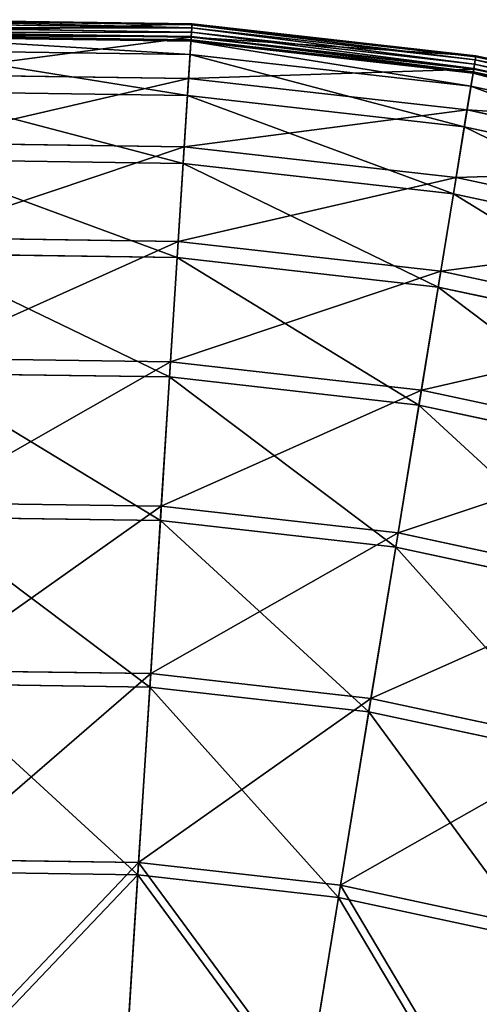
# Model space of a CAD drawing. Extents: x 0 to 923, y 0 to 335.
# Tile 160 of 164: x 756 to 783, y 278 to 335. Entities that reach past the tile are written whole.
import ezdxf

# ---------------------------------------------------------------- set-up
doc = ezdxf.new("R2010")
doc.units = 0
doc.layers.get('0').update_dxf_attribs({"color": 13, "linetype": 'CONTINUOUS'})

# ---------------------------------------------------------------- blocks, each defined once
blk = doc.blocks.new('GROUP_4')
for p, q in [((178.038, 334.537, 0.499), (161.604, 334.775, 0.499)), ((178.034, 334.482, 0.246), (161.606, 334.72, 0.246)), ((178.023, 334.309, 0.055), (161.612, 334.546, 0.055)), ((177.989, 333.768, 16.173), (178.038, 334.537, 0.499)), ((178.023, 334.309, 0.055), (178.034, 334.482, 0.246)), ((178.034, 334.482, 0.246), (178.038, 334.537, 0.499)), ((194.36, 332.635, 0.246), (178.034, 334.482, 0.246)), ((194.369, 332.689, 0.499), (178.038, 334.537, 0.499)), ((178.008, 334.062, -0.025), (161.621, 334.3, -0.025)), ((161.63, 334.047, 0.03), (177.992, 333.81, 0.03)), ((161.631, 334.004, 16.173), (177.989, 333.768, 16.173)), ((161.636, 333.855, 0.204), (177.979, 333.618, 0.204)), ((177.974, 333.539, 0.45), (161.639, 333.775, 0.45)), ((177.838, 331.394, 32.19), (177.989, 333.768, 16.173)), ((177.979, 333.618, 0.204), (177.992, 333.81, 0.03)), ((177.989, 333.768, 16.173), (194.245, 331.929, 16.173)), ((177.992, 333.81, 0.03), (178.008, 334.062, -0.025)), ((177.992, 333.81, 0.03), (194.252, 331.97, 0.03)), ((178.008, 334.062, -0.025), (178.023, 334.309, 0.055)), ((194.292, 332.22, -0.025), (178.008, 334.062, -0.025)), ((194.332, 332.464, 0.055), (178.023, 334.309, 0.055)), ((177.926, 332.772, 16.074), (177.974, 333.539, 0.45)), ((177.974, 333.539, 0.45), (177.979, 333.618, 0.204)), ((194.208, 331.702, 0.45), (177.974, 333.539, 0.45)), ((177.979, 333.618, 0.204), (194.221, 331.781, 0.204)), ((177.926, 332.772, 16.074), (161.666, 333.007, 16.074)), ((177.775, 330.412, 31.994), (177.926, 332.772, 16.074)), ((194.084, 330.944, 16.074), (177.926, 332.772, 16.074)), ((194.245, 331.929, 16.173), (194.369, 332.689, 0.499)), ((194.332, 332.464, 0.055), (194.36, 332.635, 0.246)), ((194.36, 332.635, 0.246), (194.369, 332.689, 0.499)), ((210.426, 329.197, 0.246), (194.36, 332.635, 0.246)), ((194.369, 332.689, 0.499), (210.44, 329.25, 0.499)), ((194.252, 331.97, 0.03), (194.292, 332.22, -0.025)), ((194.292, 332.22, -0.025), (194.332, 332.464, 0.055)), ((194.292, 332.22, -0.025), (210.318, 328.791, -0.025)), ((210.382, 329.029, 0.055), (194.332, 332.464, 0.055)), ((161.713, 331.627, 32.19), (177.838, 331.394, 32.19)), ((193.862, 329.581, 32.19), (194.245, 331.929, 16.173)), ((194.084, 330.944, 16.074), (194.208, 331.702, 0.45)), ((194.208, 331.702, 0.45), (194.221, 331.781, 0.204)), ((210.183, 328.284, 0.45), (194.208, 331.702, 0.45)), ((194.221, 331.781, 0.204), (194.252, 331.97, 0.03)), ((194.221, 331.781, 0.204), (210.204, 328.36, 0.204)), ((194.245, 331.929, 16.173), (210.242, 328.505, 16.173)), ((194.252, 331.97, 0.03), (210.253, 328.546, 0.03)), ((177.588, 327.462, 47.897), (177.838, 331.394, 32.19)), ((177.838, 331.394, 32.19), (193.862, 329.581, 32.19)), ((193.704, 328.611, 31.994), (194.084, 330.944, 16.074)), ((209.986, 327.541, 16.074), (194.084, 330.944, 16.074)), ((177.775, 330.412, 31.994), (161.747, 330.645, 31.994)), ((177.527, 326.505, 47.606), (177.775, 330.412, 31.994)), ((193.704, 328.611, 31.994), (177.775, 330.412, 31.994)), ((193.227, 325.693, 47.897), (193.862, 329.581, 32.19)), ((193.862, 329.581, 32.19), (209.631, 326.206, 32.19)), ((193.073, 324.746, 47.606), (193.704, 328.611, 31.994)), ((209.378, 325.256, 31.994), (193.704, 328.611, 31.994)), ((161.85, 327.69, 47.897), (177.588, 327.462, 47.897)), ((177.241, 322.012, 63.143), (177.588, 327.462, 47.897)), ((177.588, 327.462, 47.897), (193.227, 325.693, 47.897)), ((177.527, 326.505, 47.606), (161.883, 326.732, 47.606)), ((177.182, 321.088, 62.759), (177.527, 326.505, 47.606)), ((193.073, 324.746, 47.606), (177.527, 326.505, 47.606)), ((192.348, 320.303, 63.143), (193.227, 325.693, 47.897)), ((193.227, 325.693, 47.897), (208.619, 322.399, 47.897)), ((192.199, 319.389, 62.759), (193.073, 324.746, 47.606)), ((208.372, 321.472, 47.606), (193.073, 324.746, 47.606)), ((162.039, 322.232, 63.143), (177.241, 322.012, 63.143)), ((176.8, 315.094, 77.78), (177.241, 322.012, 63.143)), ((177.241, 322.012, 63.143), (192.348, 320.303, 63.143)), ((177.182, 321.088, 62.759), (162.071, 321.307, 62.759)), ((176.744, 314.212, 77.308), (177.182, 321.088, 62.759)), ((192.199, 319.389, 62.759), (177.182, 321.088, 62.759)), ((191.232, 313.462, 77.78), (192.348, 320.303, 63.143)), ((192.348, 320.303, 63.143), (207.215, 317.121, 63.143)), ((191.089, 312.59, 77.308), (192.199, 319.389, 62.759)), ((206.977, 316.226, 62.759), (192.199, 319.389, 62.759)), ((162.279, 315.305, 77.78), (176.8, 315.094, 77.78)), ((176.271, 306.777, 91.669), (176.8, 315.094, 77.78)), ((176.8, 315.094, 77.78), (191.232, 313.462, 77.78)), ((176.744, 314.212, 77.308), (162.309, 314.421, 77.308)), ((176.218, 305.945, 91.112), (176.744, 314.212, 77.308)), ((191.089, 312.59, 77.308), (176.744, 314.212, 77.308)), ((189.89, 305.236, 91.669), (191.232, 313.462, 77.78)), ((191.232, 313.462, 77.78), (205.434, 310.422, 77.78)), ((189.755, 304.414, 91.112), (191.089, 312.59, 77.308)), ((205.207, 309.568, 77.308), (191.089, 312.59, 77.308)), ((162.567, 306.975, 91.669), (176.271, 306.777, 91.669)), ((175.658, 297.139, 104.675), (176.271, 306.777, 91.669)), ((176.271, 306.777, 91.669), (189.89, 305.236, 91.669)), ((176.218, 305.945, 91.112), (162.596, 306.143, 91.112)), ((175.608, 296.366, 104.039), (176.218, 305.945, 91.112)), ((189.755, 304.414, 91.112), (176.218, 305.945, 91.112)), ((188.334, 295.705, 104.675), (189.89, 305.236, 91.669)), ((189.89, 305.236, 91.669), (203.292, 302.368, 91.669)), ((188.21, 294.94, 104.039), (189.755, 304.414, 91.112)), ((203.078, 301.563, 91.112), (189.755, 304.414, 91.112)), ((162.901, 297.323, 104.675), (175.658, 297.139, 104.675)), ((174.966, 286.273, 116.673), (175.658, 297.139, 104.675)), ((175.658, 297.139, 104.675), (188.334, 295.705, 104.675)), ((175.608, 296.366, 104.039), (162.928, 296.55, 104.039)), ((174.921, 285.567, 115.964), (175.608, 296.366, 104.039)), ((188.21, 294.94, 104.039), (175.608, 296.366, 104.039)), ((186.581, 284.959, 116.673), (188.334, 295.705, 104.675)), ((188.334, 295.705, 104.675), (200.81, 293.035, 104.675)), ((186.467, 284.261, 115.964), (188.21, 294.94, 104.039)), ((200.611, 292.287, 104.039), (188.21, 294.94, 104.039)), ((163.278, 286.443, 116.673), (174.966, 286.273, 116.673)), ((174.203, 274.286, 127.547), (174.966, 286.273, 116.673)), ((174.966, 286.273, 116.673), (186.581, 284.959, 116.673)), ((174.921, 285.567, 115.964), (163.302, 285.735, 115.964)), ((174.163, 273.652, 126.772), (174.921, 285.567, 115.964)), ((186.467, 284.261, 115.964), (174.921, 285.567, 115.964)), ((184.647, 273.104, 127.547), (186.581, 284.959, 116.673)), ((186.581, 284.959, 116.673), (198.012, 282.513, 116.673)), ((184.545, 272.477, 126.772), (186.467, 284.261, 115.964)), ((197.83, 281.829, 115.964), (186.467, 284.261, 115.964))]:
    blk.add_line(p, q)
mesh = blk.add_polyface()
corners = [(161.631, 334.004, 16.173), (178.038, 334.537, 0.499), (161.604, 334.775, 0.499), (177.989, 333.768, 16.173)]
mesh.append_faces([[corners[k] for k in face] for face in [(0, 1, 2), (1, 0, 3)]], dxfattribs={"vtx0": -1})
mesh = blk.add_polyface()
corners = [(161.604, 334.775, 0.499), (178.034, 334.482, 0.246), (161.606, 334.72, 0.246), (178.038, 334.537, 0.499)]
mesh.append_faces([[corners[k] for k in face] for face in [(0, 1, 2), (1, 0, 3)]], dxfattribs={"vtx0": -1})
mesh = blk.add_polyface()
corners = [(161.606, 334.72, 0.246), (178.023, 334.309, 0.055), (161.612, 334.546, 0.055), (178.034, 334.482, 0.246)]
mesh.append_faces([[corners[k] for k in face] for face in [(0, 1, 2), (1, 0, 3)]], dxfattribs={"vtx0": -1})
mesh = blk.add_polyface()
corners = [(178.023, 334.309, 0.055), (161.621, 334.3, -0.025), (161.612, 334.546, 0.055), (178.008, 334.062, -0.025)]
mesh.append_faces([[corners[k] for k in face] for face in [(0, 1, 2), (1, 0, 3)]], dxfattribs={"vtx0": -1})
mesh = blk.add_polyface()
corners = [(177.989, 333.768, 16.173), (194.369, 332.689, 0.499), (178.038, 334.537, 0.499), (194.245, 331.929, 16.173)]
mesh.append_faces([[corners[k] for k in face] for face in [(0, 1, 2), (1, 0, 3)]], dxfattribs={"vtx0": -1})
mesh = blk.add_polyface()
corners = [(178.034, 334.482, 0.246), (194.332, 332.464, 0.055), (178.023, 334.309, 0.055), (194.36, 332.635, 0.246)]
mesh.append_faces([[corners[k] for k in face] for face in [(0, 1, 2), (1, 0, 3)]], dxfattribs={"vtx0": -1})
mesh = blk.add_polyface()
corners = [(178.038, 334.537, 0.499), (194.36, 332.635, 0.246), (178.034, 334.482, 0.246), (194.369, 332.689, 0.499)]
mesh.append_faces([[corners[k] for k in face] for face in [(0, 1, 2), (1, 0, 3)]], dxfattribs={"vtx0": -1})
mesh = blk.add_polyface()
corners = [(178.008, 334.062, -0.025), (161.63, 334.047, 0.03), (161.621, 334.3, -0.025), (177.992, 333.81, 0.03)]
mesh.append_faces([[corners[k] for k in face] for face in [(0, 1, 2), (1, 0, 3)]], dxfattribs={"vtx0": -1})
mesh = blk.add_polyface()
corners = [(177.992, 333.81, 0.03), (161.636, 333.855, 0.204), (161.63, 334.047, 0.03), (177.979, 333.618, 0.204)]
mesh.append_faces([[corners[k] for k in face] for face in [(0, 1, 2), (1, 0, 3)]], dxfattribs={"vtx0": -1})
mesh = blk.add_polyface()
corners = [(161.713, 331.627, 32.19), (177.989, 333.768, 16.173), (161.631, 334.004, 16.173), (177.838, 331.394, 32.19)]
mesh.append_faces([[corners[k] for k in face] for face in [(0, 1, 2), (1, 0, 3)]], dxfattribs={"vtx0": -1})
mesh = blk.add_polyface()
corners = [(177.974, 333.539, 0.45), (161.636, 333.855, 0.204), (177.979, 333.618, 0.204), (161.639, 333.775, 0.45)]
mesh.append_faces([[corners[k] for k in face] for face in [(0, 1, 2), (1, 0, 3)]], dxfattribs={"vtx0": -1})
mesh = blk.add_polyface()
corners = [(177.926, 332.772, 16.074), (161.639, 333.775, 0.45), (177.974, 333.539, 0.45), (161.666, 333.007, 16.074)]
mesh.append_faces([[corners[k] for k in face] for face in [(0, 1, 2), (1, 0, 3)]], dxfattribs={"vtx0": -1})
mesh = blk.add_polyface()
corners = [(177.838, 331.394, 32.19), (194.245, 331.929, 16.173), (177.989, 333.768, 16.173), (193.862, 329.581, 32.19)]
mesh.append_faces([[corners[k] for k in face] for face in [(0, 1, 2), (1, 0, 3)]], dxfattribs={"vtx0": -1})
mesh = blk.add_polyface()
corners = [(177.992, 333.81, 0.03), (194.221, 331.781, 0.204), (177.979, 333.618, 0.204), (194.252, 331.97, 0.03)]
mesh.append_faces([[corners[k] for k in face] for face in [(0, 1, 2), (1, 0, 3)]], dxfattribs={"vtx0": -1})
mesh = blk.add_polyface()
corners = [(178.008, 334.062, -0.025), (194.252, 331.97, 0.03), (177.992, 333.81, 0.03), (194.292, 332.22, -0.025)]
mesh.append_faces([[corners[k] for k in face] for face in [(0, 1, 2), (1, 0, 3)]], dxfattribs={"vtx0": -1})
mesh = blk.add_polyface()
corners = [(178.023, 334.309, 0.055), (194.292, 332.22, -0.025), (178.008, 334.062, -0.025), (194.332, 332.464, 0.055)]
mesh.append_faces([[corners[k] for k in face] for face in [(0, 1, 2), (1, 0, 3)]], dxfattribs={"vtx0": -1})
mesh = blk.add_polyface()
corners = [(194.084, 330.944, 16.074), (177.974, 333.539, 0.45), (194.208, 331.702, 0.45), (177.926, 332.772, 16.074)]
mesh.append_faces([[corners[k] for k in face] for face in [(0, 1, 2), (1, 0, 3)]], dxfattribs={"vtx0": -1})
mesh = blk.add_polyface()
corners = [(194.208, 331.702, 0.45), (177.979, 333.618, 0.204), (194.221, 331.781, 0.204), (177.974, 333.539, 0.45)]
mesh.append_faces([[corners[k] for k in face] for face in [(0, 1, 2), (1, 0, 3)]], dxfattribs={"vtx0": -1})
mesh = blk.add_polyface()
corners = [(177.775, 330.412, 31.994), (161.666, 333.007, 16.074), (177.926, 332.772, 16.074), (161.747, 330.645, 31.994)]
mesh.append_faces([[corners[k] for k in face] for face in [(0, 1, 2), (1, 0, 3)]], dxfattribs={"vtx0": -1})
mesh = blk.add_polyface()
corners = [(193.704, 328.611, 31.994), (177.926, 332.772, 16.074), (194.084, 330.944, 16.074), (177.775, 330.412, 31.994)]
mesh.append_faces([[corners[k] for k in face] for face in [(0, 1, 2), (1, 0, 3)]], dxfattribs={"vtx0": -1})
mesh = blk.add_polyface()
corners = [(194.369, 332.689, 0.499), (210.242, 328.505, 16.173), (210.44, 329.25, 0.499), (194.245, 331.929, 16.173)]
mesh.append_faces([[corners[k] for k in face] for face in [(0, 1, 2), (1, 0, 3)]], dxfattribs={"vtx0": -1})
mesh = blk.add_polyface()
corners = [(194.332, 332.464, 0.055), (210.426, 329.197, 0.246), (210.382, 329.029, 0.055), (194.36, 332.635, 0.246)]
mesh.append_faces([[corners[k] for k in face] for face in [(0, 1, 2), (1, 0, 3)]], dxfattribs={"vtx0": -1})
mesh = blk.add_polyface()
corners = [(194.36, 332.635, 0.246), (210.44, 329.25, 0.499), (210.426, 329.197, 0.246), (194.369, 332.689, 0.499)]
mesh.append_faces([[corners[k] for k in face] for face in [(0, 1, 2), (1, 0, 3)]], dxfattribs={"vtx0": -1})
mesh = blk.add_polyface()
corners = [(194.292, 332.22, -0.025), (210.253, 328.546, 0.03), (194.252, 331.97, 0.03), (210.318, 328.791, -0.025)]
mesh.append_faces([[corners[k] for k in face] for face in [(0, 1, 2), (1, 0, 3)]], dxfattribs={"vtx0": -1})
mesh = blk.add_polyface()
corners = [(194.332, 332.464, 0.055), (210.318, 328.791, -0.025), (194.292, 332.22, -0.025), (210.382, 329.029, 0.055)]
mesh.append_faces([[corners[k] for k in face] for face in [(0, 1, 2), (1, 0, 3)]], dxfattribs={"vtx0": -1})
mesh = blk.add_polyface()
corners = [(161.85, 327.69, 47.897), (177.838, 331.394, 32.19), (161.713, 331.627, 32.19), (177.588, 327.462, 47.897)]
mesh.append_faces([[corners[k] for k in face] for face in [(0, 1, 2), (1, 0, 3)]], dxfattribs={"vtx0": -1})
mesh = blk.add_polyface()
corners = [(193.862, 329.581, 32.19), (210.242, 328.505, 16.173), (194.245, 331.929, 16.173), (209.631, 326.206, 32.19)]
mesh.append_faces([[corners[k] for k in face] for face in [(0, 1, 2), (1, 0, 3)]], dxfattribs={"vtx0": -1})
mesh = blk.add_polyface()
corners = [(209.986, 327.541, 16.074), (194.208, 331.702, 0.45), (210.183, 328.284, 0.45), (194.084, 330.944, 16.074)]
mesh.append_faces([[corners[k] for k in face] for face in [(0, 1, 2), (1, 0, 3)]], dxfattribs={"vtx0": -1})
mesh = blk.add_polyface()
corners = [(210.183, 328.284, 0.45), (194.221, 331.781, 0.204), (210.204, 328.36, 0.204), (194.208, 331.702, 0.45)]
mesh.append_faces([[corners[k] for k in face] for face in [(0, 1, 2), (1, 0, 3)]], dxfattribs={"vtx0": -1})
mesh = blk.add_polyface()
corners = [(194.252, 331.97, 0.03), (210.204, 328.36, 0.204), (194.221, 331.781, 0.204), (210.253, 328.546, 0.03)]
mesh.append_faces([[corners[k] for k in face] for face in [(0, 1, 2), (1, 0, 3)]], dxfattribs={"vtx0": -1})
mesh = blk.add_polyface()
corners = [(177.588, 327.462, 47.897), (193.862, 329.581, 32.19), (177.838, 331.394, 32.19), (193.227, 325.693, 47.897)]
mesh.append_faces([[corners[k] for k in face] for face in [(0, 1, 2), (1, 0, 3)]], dxfattribs={"vtx0": -1})
mesh = blk.add_polyface()
corners = [(209.378, 325.256, 31.994), (194.084, 330.944, 16.074), (209.986, 327.541, 16.074), (193.704, 328.611, 31.994)]
mesh.append_faces([[corners[k] for k in face] for face in [(0, 1, 2), (1, 0, 3)]], dxfattribs={"vtx0": -1})
mesh = blk.add_polyface()
corners = [(177.527, 326.505, 47.606), (161.747, 330.645, 31.994), (177.775, 330.412, 31.994), (161.883, 326.732, 47.606)]
mesh.append_faces([[corners[k] for k in face] for face in [(0, 1, 2), (1, 0, 3)]], dxfattribs={"vtx0": -1})
mesh = blk.add_polyface()
corners = [(193.073, 324.746, 47.606), (177.775, 330.412, 31.994), (193.704, 328.611, 31.994), (177.527, 326.505, 47.606)]
mesh.append_faces([[corners[k] for k in face] for face in [(0, 1, 2), (1, 0, 3)]], dxfattribs={"vtx0": -1})
mesh = blk.add_polyface()
corners = [(193.227, 325.693, 47.897), (209.631, 326.206, 32.19), (193.862, 329.581, 32.19), (208.619, 322.399, 47.897)]
mesh.append_faces([[corners[k] for k in face] for face in [(0, 1, 2), (1, 0, 3)]], dxfattribs={"vtx0": -1})
mesh = blk.add_polyface()
corners = [(208.372, 321.472, 47.606), (193.704, 328.611, 31.994), (209.378, 325.256, 31.994), (193.073, 324.746, 47.606)]
mesh.append_faces([[corners[k] for k in face] for face in [(0, 1, 2), (1, 0, 3)]], dxfattribs={"vtx0": -1})
mesh = blk.add_polyface()
corners = [(162.039, 322.232, 63.143), (177.588, 327.462, 47.897), (161.85, 327.69, 47.897), (177.241, 322.012, 63.143)]
mesh.append_faces([[corners[k] for k in face] for face in [(0, 1, 2), (1, 0, 3)]], dxfattribs={"vtx0": -1})
mesh = blk.add_polyface()
corners = [(177.241, 322.012, 63.143), (193.227, 325.693, 47.897), (177.588, 327.462, 47.897), (192.348, 320.303, 63.143)]
mesh.append_faces([[corners[k] for k in face] for face in [(0, 1, 2), (1, 0, 3)]], dxfattribs={"vtx0": -1})
mesh = blk.add_polyface()
corners = [(177.182, 321.088, 62.759), (161.883, 326.732, 47.606), (177.527, 326.505, 47.606), (162.071, 321.307, 62.759)]
mesh.append_faces([[corners[k] for k in face] for face in [(0, 1, 2), (1, 0, 3)]], dxfattribs={"vtx0": -1})
mesh = blk.add_polyface()
corners = [(192.199, 319.389, 62.759), (177.527, 326.505, 47.606), (193.073, 324.746, 47.606), (177.182, 321.088, 62.759)]
mesh.append_faces([[corners[k] for k in face] for face in [(0, 1, 2), (1, 0, 3)]], dxfattribs={"vtx0": -1})
mesh = blk.add_polyface()
corners = [(192.348, 320.303, 63.143), (208.619, 322.399, 47.897), (193.227, 325.693, 47.897), (207.215, 317.121, 63.143)]
mesh.append_faces([[corners[k] for k in face] for face in [(0, 1, 2), (1, 0, 3)]], dxfattribs={"vtx0": -1})
mesh = blk.add_polyface()
corners = [(206.977, 316.226, 62.759), (193.073, 324.746, 47.606), (208.372, 321.472, 47.606), (192.199, 319.389, 62.759)]
mesh.append_faces([[corners[k] for k in face] for face in [(0, 1, 2), (1, 0, 3)]], dxfattribs={"vtx0": -1})
mesh = blk.add_polyface()
corners = [(162.279, 315.305, 77.78), (177.241, 322.012, 63.143), (162.039, 322.232, 63.143), (176.8, 315.094, 77.78)]
mesh.append_faces([[corners[k] for k in face] for face in [(0, 1, 2), (1, 0, 3)]], dxfattribs={"vtx0": -1})
mesh = blk.add_polyface()
corners = [(176.8, 315.094, 77.78), (192.348, 320.303, 63.143), (177.241, 322.012, 63.143), (191.232, 313.462, 77.78)]
mesh.append_faces([[corners[k] for k in face] for face in [(0, 1, 2), (1, 0, 3)]], dxfattribs={"vtx0": -1})
mesh = blk.add_polyface()
corners = [(176.744, 314.212, 77.308), (162.071, 321.307, 62.759), (177.182, 321.088, 62.759), (162.309, 314.421, 77.308)]
mesh.append_faces([[corners[k] for k in face] for face in [(0, 1, 2), (1, 0, 3)]], dxfattribs={"vtx0": -1})
mesh = blk.add_polyface()
corners = [(191.089, 312.59, 77.308), (177.182, 321.088, 62.759), (192.199, 319.389, 62.759), (176.744, 314.212, 77.308)]
mesh.append_faces([[corners[k] for k in face] for face in [(0, 1, 2), (1, 0, 3)]], dxfattribs={"vtx0": -1})
mesh = blk.add_polyface()
corners = [(191.232, 313.462, 77.78), (207.215, 317.121, 63.143), (192.348, 320.303, 63.143), (205.434, 310.422, 77.78)]
mesh.append_faces([[corners[k] for k in face] for face in [(0, 1, 2), (1, 0, 3)]], dxfattribs={"vtx0": -1})
mesh = blk.add_polyface()
corners = [(205.207, 309.568, 77.308), (192.199, 319.389, 62.759), (206.977, 316.226, 62.759), (191.089, 312.59, 77.308)]
mesh.append_faces([[corners[k] for k in face] for face in [(0, 1, 2), (1, 0, 3)]], dxfattribs={"vtx0": -1})
mesh = blk.add_polyface()
corners = [(162.567, 306.975, 91.669), (176.8, 315.094, 77.78), (162.279, 315.305, 77.78), (176.271, 306.777, 91.669)]
mesh.append_faces([[corners[k] for k in face] for face in [(0, 1, 2), (1, 0, 3)]], dxfattribs={"vtx0": -1})
mesh = blk.add_polyface()
corners = [(176.271, 306.777, 91.669), (191.232, 313.462, 77.78), (176.8, 315.094, 77.78), (189.89, 305.236, 91.669)]
mesh.append_faces([[corners[k] for k in face] for face in [(0, 1, 2), (1, 0, 3)]], dxfattribs={"vtx0": -1})
mesh = blk.add_polyface()
corners = [(176.218, 305.945, 91.112), (162.309, 314.421, 77.308), (176.744, 314.212, 77.308), (162.596, 306.143, 91.112)]
mesh.append_faces([[corners[k] for k in face] for face in [(0, 1, 2), (1, 0, 3)]], dxfattribs={"vtx0": -1})
mesh = blk.add_polyface()
corners = [(189.755, 304.414, 91.112), (176.744, 314.212, 77.308), (191.089, 312.59, 77.308), (176.218, 305.945, 91.112)]
mesh.append_faces([[corners[k] for k in face] for face in [(0, 1, 2), (1, 0, 3)]], dxfattribs={"vtx0": -1})
mesh = blk.add_polyface()
corners = [(189.89, 305.236, 91.669), (205.434, 310.422, 77.78), (191.232, 313.462, 77.78), (203.292, 302.368, 91.669)]
mesh.append_faces([[corners[k] for k in face] for face in [(0, 1, 2), (1, 0, 3)]], dxfattribs={"vtx0": -1})
mesh = blk.add_polyface()
corners = [(203.078, 301.563, 91.112), (191.089, 312.59, 77.308), (205.207, 309.568, 77.308), (189.755, 304.414, 91.112)]
mesh.append_faces([[corners[k] for k in face] for face in [(0, 1, 2), (1, 0, 3)]], dxfattribs={"vtx0": -1})
mesh = blk.add_polyface()
corners = [(162.901, 297.323, 104.675), (176.271, 306.777, 91.669), (162.567, 306.975, 91.669), (175.658, 297.139, 104.675)]
mesh.append_faces([[corners[k] for k in face] for face in [(0, 1, 2), (1, 0, 3)]], dxfattribs={"vtx0": -1})
mesh = blk.add_polyface()
corners = [(175.658, 297.139, 104.675), (189.89, 305.236, 91.669), (176.271, 306.777, 91.669), (188.334, 295.705, 104.675)]
mesh.append_faces([[corners[k] for k in face] for face in [(0, 1, 2), (1, 0, 3)]], dxfattribs={"vtx0": -1})
mesh = blk.add_polyface()
corners = [(175.608, 296.366, 104.039), (162.596, 306.143, 91.112), (176.218, 305.945, 91.112), (162.928, 296.55, 104.039)]
mesh.append_faces([[corners[k] for k in face] for face in [(0, 1, 2), (1, 0, 3)]], dxfattribs={"vtx0": -1})
mesh = blk.add_polyface()
corners = [(188.21, 294.94, 104.039), (176.218, 305.945, 91.112), (189.755, 304.414, 91.112), (175.608, 296.366, 104.039)]
mesh.append_faces([[corners[k] for k in face] for face in [(0, 1, 2), (1, 0, 3)]], dxfattribs={"vtx0": -1})
mesh = blk.add_polyface()
corners = [(188.334, 295.705, 104.675), (203.292, 302.368, 91.669), (189.89, 305.236, 91.669), (200.81, 293.035, 104.675)]
mesh.append_faces([[corners[k] for k in face] for face in [(0, 1, 2), (1, 0, 3)]], dxfattribs={"vtx0": -1})
mesh = blk.add_polyface()
corners = [(200.611, 292.287, 104.039), (189.755, 304.414, 91.112), (203.078, 301.563, 91.112), (188.21, 294.94, 104.039)]
mesh.append_faces([[corners[k] for k in face] for face in [(0, 1, 2), (1, 0, 3)]], dxfattribs={"vtx0": -1})
mesh = blk.add_polyface()
corners = [(163.278, 286.443, 116.673), (175.658, 297.139, 104.675), (162.901, 297.323, 104.675), (174.966, 286.273, 116.673)]
mesh.append_faces([[corners[k] for k in face] for face in [(0, 1, 2), (1, 0, 3)]], dxfattribs={"vtx0": -1})
mesh = blk.add_polyface()
corners = [(174.966, 286.273, 116.673), (188.334, 295.705, 104.675), (175.658, 297.139, 104.675), (186.581, 284.959, 116.673)]
mesh.append_faces([[corners[k] for k in face] for face in [(0, 1, 2), (1, 0, 3)]], dxfattribs={"vtx0": -1})
mesh = blk.add_polyface()
corners = [(174.921, 285.567, 115.964), (162.928, 296.55, 104.039), (175.608, 296.366, 104.039), (163.302, 285.735, 115.964)]
mesh.append_faces([[corners[k] for k in face] for face in [(0, 1, 2), (1, 0, 3)]], dxfattribs={"vtx0": -1})
mesh = blk.add_polyface()
corners = [(186.467, 284.261, 115.964), (175.608, 296.366, 104.039), (188.21, 294.94, 104.039), (174.921, 285.567, 115.964)]
mesh.append_faces([[corners[k] for k in face] for face in [(0, 1, 2), (1, 0, 3)]], dxfattribs={"vtx0": -1})
mesh = blk.add_polyface()
corners = [(186.581, 284.959, 116.673), (200.81, 293.035, 104.675), (188.334, 295.705, 104.675), (198.012, 282.513, 116.673)]
mesh.append_faces([[corners[k] for k in face] for face in [(0, 1, 2), (1, 0, 3)]], dxfattribs={"vtx0": -1})
mesh = blk.add_polyface()
corners = [(197.83, 281.829, 115.964), (188.21, 294.94, 104.039), (200.611, 292.287, 104.039), (186.467, 284.261, 115.964)]
mesh.append_faces([[corners[k] for k in face] for face in [(0, 1, 2), (1, 0, 3)]], dxfattribs={"vtx0": -1})
mesh = blk.add_polyface()
corners = [(163.694, 274.438, 127.547), (174.966, 286.273, 116.673), (163.278, 286.443, 116.673), (174.203, 274.286, 127.547)]
mesh.append_faces([[corners[k] for k in face] for face in [(0, 1, 2), (1, 0, 3)]], dxfattribs={"vtx0": -1})
mesh = blk.add_polyface()
corners = [(184.647, 273.104, 127.547), (174.966, 286.273, 116.673), (174.203, 274.286, 127.547), (186.581, 284.959, 116.673)]
mesh.append_faces([[corners[k] for k in face] for face in [(0, 1, 2), (1, 0, 3)]], dxfattribs={"vtx0": -1})
mesh = blk.add_polyface()
corners = [(174.921, 285.567, 115.964), (163.716, 273.803, 126.772), (163.302, 285.735, 115.964), (174.163, 273.652, 126.772)]
mesh.append_faces([[corners[k] for k in face] for face in [(0, 1, 2), (1, 0, 3)]], dxfattribs={"vtx0": -1})
mesh = blk.add_polyface()
corners = [(174.921, 285.567, 115.964), (184.545, 272.477, 126.772), (174.163, 273.652, 126.772), (186.467, 284.261, 115.964)]
mesh.append_faces([[corners[k] for k in face] for face in [(0, 1, 2), (1, 0, 3)]], dxfattribs={"vtx0": -1})
mesh = blk.add_polyface()
corners = [(194.925, 270.904, 127.547), (186.581, 284.959, 116.673), (184.647, 273.104, 127.547), (198.012, 282.513, 116.673)]
mesh.append_faces([[corners[k] for k in face] for face in [(0, 1, 2), (1, 0, 3)]], dxfattribs={"vtx0": -1})
mesh = blk.add_polyface()
corners = [(186.467, 284.261, 115.964), (194.761, 270.291, 126.772), (184.545, 272.477, 126.772), (197.83, 281.829, 115.964)]
mesh.append_faces([[corners[k] for k in face] for face in [(0, 1, 2), (1, 0, 3)]], dxfattribs={"vtx0": -1})
blk = doc.blocks.new('COMPONENT_7')
blk.add_blockref('GROUP_4', (0, 0))
blk = doc.blocks.new('GROUP_7')
blk.add_blockref('COMPONENT_7', (588.13, 0.008, 0.025))

msp = doc.modelspace()

# ---------------------------------------------------------------- block references
msp.add_blockref('GROUP_7', (0, 0))

doc.saveas('drawing.dxf')
